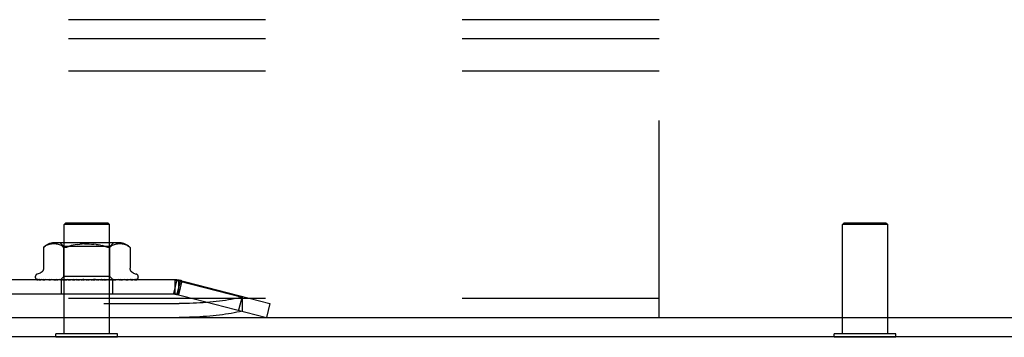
# Model space of a CAD drawing. Header units: inches. Extents: x 0 to 195, y 0 to 126.
# Tile 4 of 41: x 27.15 to 32.53, y 7.01 to 8.74. Entities that reach past the tile are written whole.
import ezdxf

# ---------------------------------------------------------------- set-up
doc = ezdxf.new("R2010")
doc.units = ezdxf.units.IN
doc.header["$LTSCALE"] = 10.747126
doc.header["$MEASUREMENT"] = 0
doc.linetypes.add('HIDDEN', pattern=[0.2, 0.1, -0.1])
doc.layers.get('0').update_dxf_attribs({"linetype": 'CONTINUOUS'})
doc.layers.add('DEFAULT_2', color=8, linetype='HIDDEN')

msp = doc.modelspace()

# ---------------------------------------------------------------- linework, layer by layer
at = {"color": 3, "linetype": 'Continuous'}
for p, q in [((15.5824, 7.1182), (33.5154, 7.1182)), ((15.5674, 7.0142), (33.4634, 7.0142))]:
    msp.add_line(p, q, dxfattribs=at)
at = {"color": 7, "linetype": 'Continuous'}
for p, q in [((27.3469, 7.0102), (27.3469, 7.0142)), ((27.6839, 7.0102), (27.3469, 7.0102)), ((27.6839, 7.0102), (27.6839, 7.0142)), ((31.5969, 7.0102), (31.5969, 7.0142)), ((31.9339, 7.0102), (31.5969, 7.0102)), ((31.9339, 7.0102), (31.9339, 7.0142))]:
    msp.add_line(p, q, dxfattribs=at)
at = {"layer": 'DEFAULT_2', "color": 8, "linetype": 'HIDDEN'}
for p, q in [((30.6404, 8.7432), (15.6404, 8.7432)), ((30.6404, 7.1182), (30.6404, 8.7432)), ((30.6404, 8.6392), (15.6404, 8.6392)), ((30.6404, 8.4622), (15.6404, 8.4622)), ((27.4014, 7.6352), (27.3914, 7.6252)), ((27.4014, 7.6352), (27.6294, 7.6352)), ((27.6294, 7.6352), (27.6394, 7.6252)), ((31.6514, 7.6352), (31.6414, 7.6252)), ((31.6514, 7.6352), (31.8794, 7.6352)), ((31.8794, 7.6352), (31.8894, 7.6252)), ((27.6394, 7.6252), (27.3914, 7.6252)), ((27.3914, 7.0282), (27.3914, 7.6252)), ((27.6394, 7.0282), (27.6394, 7.6252)), ((31.8894, 7.6252), (31.6414, 7.6252)), ((31.6414, 7.0282), (31.6414, 7.6252)), ((31.8894, 7.0282), (31.8894, 7.6252)), ((27.2794, 7.5009), (27.28, 7.5014)), ((27.2794, 7.5009), (27.2794, 7.3883)), ((27.2804, 7.5018), (27.2797, 7.5012)), ((27.2817, 7.5029), (27.2833, 7.5043)), ((27.2833, 7.5043), (27.2882, 7.5079)), ((27.2987, 7.5135), (27.2934, 7.511)), ((27.3042, 7.5155), (27.2987, 7.5135)), ((27.3096, 7.517), (27.3041, 7.5154)), ((27.315, 7.5181), (27.3095, 7.5169)), ((27.3203, 7.5189), (27.3149, 7.5181)), ((27.3254, 7.5193), (27.3202, 7.5188)), ((27.3304, 7.5196), (27.3253, 7.5193)), ((27.3352, 7.5197), (27.3302, 7.5196)), ((27.34, 7.5196), (27.3351, 7.5197)), ((27.695, 7.5252), (27.3358, 7.5252)), ((27.3448, 7.5193), (27.3399, 7.5196)), ((27.3498, 7.5189), (27.3447, 7.5193)), ((27.3549, 7.5181), (27.3497, 7.5189)), ((27.3603, 7.517), (27.3549, 7.5181)), ((27.3658, 7.5155), (27.3603, 7.517)), ((27.3714, 7.5135), (27.3658, 7.5155)), ((27.3902, 7.5052), (27.3702, 7.5252)), ((27.3768, 7.511), (27.3713, 7.5135)), ((27.3819, 7.5079), (27.3767, 7.511)), ((27.3818, 7.5079), (27.3867, 7.5043)), ((27.6407, 7.5052), (27.3902, 7.5052)), ((27.3902, 7.3422), (27.3902, 7.5052)), ((27.4027, 7.5014), (27.4056, 7.5021)), ((27.4643, 7.5169), (27.4766, 7.5182)), ((27.5666, 7.5169), (27.5784, 7.5153)), ((27.6359, 7.501), (27.6382, 7.5014)), ((27.6407, 7.5052), (27.6607, 7.5252)), ((27.6407, 7.3422), (27.6407, 7.5052)), ((27.649, 7.5079), (27.6441, 7.5043)), ((27.6541, 7.511), (27.649, 7.5079)), ((27.6595, 7.5135), (27.6541, 7.511)), ((27.6651, 7.5155), (27.6595, 7.5135)), ((27.6706, 7.517), (27.665, 7.5155)), ((27.676, 7.5181), (27.6705, 7.517)), ((27.6811, 7.5189), (27.6759, 7.5181)), ((27.6861, 7.5193), (27.6811, 7.5189)), ((27.691, 7.5196), (27.686, 7.5193)), ((27.6958, 7.5197), (27.6909, 7.5196)), ((27.7006, 7.5196), (27.6957, 7.5197)), ((27.7056, 7.5193), (27.7005, 7.5196)), ((27.7107, 7.5188), (27.7055, 7.5193)), ((27.716, 7.5181), (27.7106, 7.5189)), ((27.7213, 7.5169), (27.7159, 7.5181)), ((27.7268, 7.5154), (27.7212, 7.517)), ((27.7322, 7.5135), (27.7267, 7.5155)), ((27.7375, 7.511), (27.7321, 7.5135)), ((27.7514, 7.5009), (27.7515, 7.5009)), ((27.7515, 7.5009), (27.7515, 7.3883)), ((27.9954, 7.3232), (19.0355, 7.3232)), ((27.2342, 7.3397), (27.2342, 7.3389)), ((27.2384, 7.328), (27.2385, 7.328)), ((27.3721, 7.324), (27.243, 7.3258)), ((27.2602, 7.3608), (27.2451, 7.3554)), ((27.3735, 7.324), (27.2461, 7.3258)), ((27.376, 7.324), (27.2498, 7.3258)), ((27.2578, 7.326), (27.2578, 7.326)), ((27.38, 7.324), (27.2589, 7.3258)), ((27.2662, 7.3258), (27.2656, 7.3259)), ((27.3848, 7.324), (27.2662, 7.3258)), ((27.281, 7.3258), (27.2806, 7.3259)), ((27.3913, 7.324), (27.281, 7.3258)), ((27.2916, 7.3258), (27.2914, 7.3259)), ((27.3984, 7.324), (27.2916, 7.3258)), ((27.2916, 7.3258), (27.2916, 7.3258)), ((27.3006, 7.3247), (27.3074, 7.3238)), ((27.3074, 7.3238), (27.3128, 7.3232)), ((27.4072, 7.324), (27.3116, 7.3258)), ((27.4163, 7.324), (27.3251, 7.3258)), ((27.3251, 7.3258), (27.3252, 7.3258)), ((27.3361, 7.3246), (27.344, 7.3238)), ((27.344, 7.3238), (27.3501, 7.3232)), ((27.427, 7.324), (27.3495, 7.3258)), ((27.4377, 7.324), (27.3655, 7.3258)), ((27.3655, 7.3258), (27.3658, 7.3258)), ((27.3658, 7.3258), (27.3824, 7.3242)), ((27.3712, 7.3232), (27.3902, 7.3422)), ((27.3721, 7.324), (27.3721, 7.324)), ((27.3735, 7.324), (27.3734, 7.324)), ((27.3749, 7.3232), (27.3749, 7.2452)), ((27.376, 7.324), (27.3761, 7.324)), ((27.3764, 7.3232), (27.3797, 7.324)), ((27.38, 7.324), (27.3797, 7.324)), ((27.3824, 7.3242), (27.3933, 7.3232)), ((27.3848, 7.324), (27.385, 7.324)), ((27.3883, 7.3232), (27.385, 7.324)), ((27.3862, 7.3232), (27.391, 7.324)), ((27.6407, 7.3422), (27.3902, 7.3422)), ((27.3913, 7.324), (27.391, 7.324)), ((27.4501, 7.324), (27.3935, 7.3258)), ((27.3984, 7.324), (27.3987, 7.324)), ((27.4035, 7.3232), (27.3987, 7.324)), ((27.4006, 7.3232), (27.4068, 7.324)), ((27.4072, 7.324), (27.4068, 7.324)), ((27.4621, 7.324), (27.4114, 7.3258)), ((27.4114, 7.3258), (27.4117, 7.3258)), ((27.4117, 7.3258), (27.4409, 7.3232)), ((27.4163, 7.324), (27.4166, 7.324)), ((27.4227, 7.3232), (27.4166, 7.324)), ((27.4192, 7.3232), (27.4265, 7.324)), ((27.427, 7.324), (27.4265, 7.324)), ((27.4377, 7.324), (27.4381, 7.324)), ((27.4453, 7.3232), (27.4381, 7.324)), ((27.4413, 7.3232), (27.4494, 7.324)), ((27.4756, 7.324), (27.442, 7.3258)), ((27.4501, 7.324), (27.4494, 7.324)), ((27.4884, 7.324), (27.4612, 7.3258)), ((27.4612, 7.3258), (27.4613, 7.3258)), ((27.4613, 7.3258), (27.4912, 7.3232)), ((27.4621, 7.324), (27.4624, 7.324)), ((27.4704, 7.3232), (27.4624, 7.324)), ((27.4661, 7.3232), (27.4747, 7.324)), ((27.4756, 7.324), (27.4747, 7.324)), ((27.4884, 7.324), (27.4885, 7.324)), ((27.4972, 7.3232), (27.4885, 7.324)), ((27.4926, 7.3232), (27.5015, 7.324)), ((27.5246, 7.3232), (27.5157, 7.324)), ((27.52, 7.3232), (27.5288, 7.324)), ((27.552, 7.3248), (27.5418, 7.324)), ((27.5517, 7.3232), (27.5428, 7.324)), ((27.5472, 7.3232), (27.5556, 7.324)), ((27.5634, 7.3258), (27.552, 7.3248)), ((27.5558, 7.324), (27.5556, 7.324)), ((27.595, 7.3258), (27.5558, 7.324)), ((27.5947, 7.3258), (27.565, 7.3232)), ((27.6136, 7.3258), (27.5683, 7.324)), ((27.5683, 7.324), (27.569, 7.324)), ((27.5774, 7.3232), (27.569, 7.324)), ((27.5733, 7.3232), (27.5809, 7.324)), ((27.5813, 7.324), (27.5809, 7.324)), ((27.643, 7.3258), (27.5813, 7.324)), ((27.66, 7.3258), (27.5926, 7.324)), ((27.5926, 7.324), (27.5932, 7.324)), ((27.601, 7.3232), (27.5932, 7.324)), ((27.5947, 7.3258), (27.595, 7.3258)), ((27.5972, 7.3232), (27.6039, 7.324)), ((27.6042, 7.324), (27.6039, 7.324)), ((27.6863, 7.3258), (27.6042, 7.324)), ((27.7012, 7.3258), (27.6142, 7.324)), ((27.6142, 7.324), (27.6146, 7.324)), ((27.6142, 7.3232), (27.621, 7.3238)), ((27.6214, 7.3232), (27.6146, 7.324)), ((27.6182, 7.3232), (27.6237, 7.324)), ((27.621, 7.3238), (27.6427, 7.3258)), ((27.624, 7.324), (27.6237, 7.324)), ((27.7234, 7.3258), (27.624, 7.324)), ((27.7356, 7.3258), (27.6321, 7.324)), ((27.6321, 7.324), (27.6325, 7.324)), ((27.638, 7.3232), (27.6325, 7.324)), ((27.6355, 7.3232), (27.6396, 7.324)), ((27.6397, 7.324), (27.6396, 7.324)), ((27.6398, 7.324), (27.6397, 7.324)), ((27.753, 7.3258), (27.6398, 7.324)), ((27.6595, 7.3234), (27.6407, 7.3422)), ((27.6427, 7.3258), (27.643, 7.3258)), ((27.762, 7.3258), (27.6458, 7.324)), ((27.6458, 7.324), (27.6461, 7.324)), ((27.6502, 7.3232), (27.6461, 7.324)), ((27.6485, 7.3232), (27.6509, 7.324)), ((27.6511, 7.324), (27.6509, 7.324)), ((27.774, 7.3258), (27.6511, 7.324)), ((27.7796, 7.3258), (27.6548, 7.324)), ((27.6548, 7.324), (27.6549, 7.324)), ((27.6559, 7.3232), (27.6559, 7.2452)), ((27.6575, 7.324), (27.6574, 7.324)), ((27.7857, 7.3258), (27.6575, 7.324)), ((27.7875, 7.3258), (27.6587, 7.324)), ((27.6587, 7.324), (27.6588, 7.324)), ((27.6597, 7.3232), (27.6595, 7.3234)), ((27.6745, 7.3246), (27.6861, 7.3258)), ((27.6861, 7.3258), (27.6863, 7.3258)), ((27.7097, 7.3242), (27.7171, 7.3251)), ((27.7171, 7.3251), (27.7234, 7.3258)), ((27.7235, 7.3258), (27.7234, 7.3258)), ((27.7357, 7.3259), (27.7356, 7.3258)), ((27.7534, 7.3259), (27.753, 7.3258)), ((27.7707, 7.3608), (27.7857, 7.3554)), ((27.7909, 7.3269), (27.791, 7.327)), ((27.7967, 7.3397), (27.7967, 7.3389)), ((28.0076, 7.3252), (27.9881, 7.2497)), ((27.9954, 7.3232), (27.9954, 7.2452)), ((28.0269, 7.3202), (28.0074, 7.2447)), ((28.0076, 7.3252), (28.5154, 7.1942)), ((28.0154, 7.3182), (28.3635, 7.2284)), ((28.0154, 7.3182), (28.0154, 7.2427)), ((28.0348, 7.3182), (28.0154, 7.2427)), ((30.6404, 7.2222), (15.6404, 7.2222)), ((27.9954, 7.2452), (19.0355, 7.2452)), ((27.9881, 7.2497), (28.4959, 7.1187)), ((28.364, 7.2333), (28.3445, 7.1577)), ((28.3635, 7.2284), (28.3635, 7.1528)), ((19.011, 7.1942), (28.0199, 7.1942)), ((28.5154, 7.1942), (28.4959, 7.1187)), ((19.011, 7.1187), (28.0199, 7.1187)), ((27.6839, 7.0282), (27.3469, 7.0282)), ((27.3469, 7.0142), (27.3469, 7.0282)), ((27.6839, 7.0142), (27.6839, 7.0282)), ((31.9339, 7.0282), (31.5969, 7.0282)), ((31.5969, 7.0142), (31.5969, 7.0282)), ((31.9339, 7.0142), (31.9339, 7.0282))]:
    msp.add_line(p, q, dxfattribs=at)
for points in [[(27.2795, 7.501), (27.2794, 7.5009), (27.2794, 7.5009)], [(27.2804, 7.5018), (27.281, 7.5023), (27.2817, 7.5029)], [(27.282, 7.5032), (27.2814, 7.5027), (27.2809, 7.5022)], [(27.2934, 7.511), (27.2883, 7.5079), (27.2833, 7.5043)], [(27.4027, 7.5014), (27.4, 7.501), (27.3974, 7.5009), (27.395, 7.501), (27.3927, 7.5014), (27.3906, 7.5021), (27.3885, 7.503), (27.3867, 7.5043)], [(27.412, 7.5043), (27.4087, 7.503), (27.4056, 7.5021)], [(27.4643, 7.5169), (27.4524, 7.5153), (27.4412, 7.5131), (27.4306, 7.5106), (27.4209, 7.5077), (27.412, 7.5043)], [(27.412, 7.5043), (27.4209, 7.5077), (27.4306, 7.5106), (27.4412, 7.5131)], [(27.5023, 7.5195), (27.4893, 7.519), (27.4766, 7.5182)], [(27.5023, 7.5195), (27.5154, 7.5197), (27.5286, 7.5195), (27.5416, 7.519), (27.5543, 7.5182)], [(27.5897, 7.5131), (27.5784, 7.5153), (27.5666, 7.5169), (27.5543, 7.5182)], [(27.5897, 7.5131), (27.6002, 7.5106), (27.61, 7.5077)], [(27.6189, 7.5043), (27.6099, 7.5077), (27.6002, 7.5106)], [(27.6359, 7.501), (27.6335, 7.5009), (27.6309, 7.501), (27.6282, 7.5014), (27.6253, 7.5021), (27.6222, 7.503), (27.6189, 7.5043)], [(27.6441, 7.5043), (27.6423, 7.503), (27.6403, 7.5021), (27.6382, 7.5014)], [(27.7375, 7.511), (27.7426, 7.5079), (27.7476, 7.5043)], [(27.7476, 7.5043), (27.7488, 7.5032), (27.7498, 7.5024), (27.7506, 7.5017), (27.7511, 7.5012)], [(27.7514, 7.5009), (27.7511, 7.5012), (27.7506, 7.5017), (27.7498, 7.5024), (27.7488, 7.5032), (27.7476, 7.5043)], [(27.2794, 7.3882), (27.2794, 7.387), (27.2791, 7.3845), (27.2787, 7.382), (27.2781, 7.3797), (27.2773, 7.3775), (27.2764, 7.3754), (27.2753, 7.3734), (27.2741, 7.3715), (27.2728, 7.3698), (27.2714, 7.3683), (27.27, 7.3668), (27.2685, 7.3655), (27.2669, 7.3643), (27.2653, 7.3633), (27.2636, 7.3624), (27.262, 7.3616), (27.2602, 7.3608)], [(27.7707, 7.3608), (27.7689, 7.3616), (27.7672, 7.3624), (27.7656, 7.3633), (27.764, 7.3643), (27.7624, 7.3655), (27.7609, 7.3668), (27.7594, 7.3683), (27.758, 7.3698), (27.7567, 7.3715), (27.7556, 7.3734), (27.7545, 7.3754), (27.7535, 7.3775), (27.7528, 7.3797), (27.7521, 7.382), (27.7517, 7.3845), (27.7515, 7.387), (27.7515, 7.3882)], [(27.2452, 7.3232), (27.2439, 7.3237), (27.2427, 7.3243), (27.2417, 7.325), (27.2408, 7.3256), (27.2401, 7.3262), (27.2395, 7.3268), (27.239, 7.3272), (27.2387, 7.3276), (27.2385, 7.3279), (27.2384, 7.328), (27.2384, 7.328)], [(27.243, 7.3258), (27.2428, 7.3259), (27.2422, 7.3259), (27.2416, 7.326), (27.2411, 7.3262), (27.2406, 7.3264), (27.2402, 7.3266), (27.2398, 7.3268), (27.2395, 7.327), (27.2394, 7.3271)], [(27.2394, 7.3271), (27.2403, 7.3265), (27.2415, 7.3258), (27.2427, 7.3252), (27.2441, 7.3246), (27.2454, 7.3241), (27.2469, 7.3236), (27.2486, 7.3232)], [(27.2461, 7.3258), (27.2457, 7.3259), (27.2451, 7.3259), (27.2446, 7.3261), (27.2442, 7.3262), (27.2439, 7.3263), (27.2437, 7.3264), (27.2436, 7.3265), (27.2436, 7.3265)], [(27.2436, 7.3265), (27.2436, 7.3264), (27.2438, 7.3263)], [(27.2438, 7.3263), (27.2443, 7.326), (27.2447, 7.3257), (27.2452, 7.3254), (27.2456, 7.3252), (27.2462, 7.3248), (27.2467, 7.3245), (27.2473, 7.3242), (27.2479, 7.3239), (27.2486, 7.3236), (27.2493, 7.3234), (27.2497, 7.3232)], [(27.2484, 7.3261), (27.2497, 7.3257), (27.2515, 7.3252), (27.2534, 7.3248), (27.2554, 7.3243), (27.2574, 7.3239), (27.2595, 7.3235), (27.2612, 7.3232)], [(27.2498, 7.3258), (27.2492, 7.3259), (27.2487, 7.326), (27.2484, 7.326)], [(27.2589, 7.3258), (27.2586, 7.3259), (27.2581, 7.3259), (27.2579, 7.326), (27.2578, 7.326)], [(27.2578, 7.326), (27.2579, 7.326), (27.2581, 7.3258), (27.2585, 7.3257)], [(27.2585, 7.3257), (27.2594, 7.3252), (27.2599, 7.3249), (27.2605, 7.3246), (27.2611, 7.3243), (27.2618, 7.324), (27.2624, 7.3237), (27.2631, 7.3234), (27.2638, 7.3232)], [(27.2656, 7.3259), (27.2675, 7.3256), (27.2701, 7.3251), (27.2727, 7.3247), (27.2754, 7.3243), (27.2782, 7.3238), (27.281, 7.3235), (27.2829, 7.3232)], [(27.2806, 7.3259), (27.2807, 7.3259), (27.2808, 7.3258), (27.2811, 7.3257), (27.2816, 7.3255), (27.2821, 7.3253)], [(27.2821, 7.3253), (27.2834, 7.3247), (27.2841, 7.3243), (27.2849, 7.324), (27.2858, 7.3236), (27.2867, 7.3233), (27.2868, 7.3232)], [(27.2915, 7.3259), (27.2938, 7.3255), (27.3006, 7.3247)], [(27.3116, 7.3258), (27.3116, 7.3258), (27.3117, 7.3258), (27.3121, 7.3257), (27.3125, 7.3256), (27.3131, 7.3254), (27.3137, 7.3251), (27.3143, 7.3248), (27.315, 7.3245), (27.3158, 7.3241), (27.3166, 7.3238), (27.3175, 7.3234), (27.3181, 7.3232)], [(27.3252, 7.3258), (27.3281, 7.3255), (27.3361, 7.3246)], [(27.3495, 7.3258), (27.3497, 7.3258), (27.3501, 7.3258), (27.3505, 7.3257), (27.3511, 7.3255), (27.3517, 7.3253), (27.3523, 7.325), (27.353, 7.3247)], [(27.353, 7.3247), (27.3545, 7.324), (27.3552, 7.3237), (27.356, 7.3234), (27.3564, 7.3232)], [(27.3712, 7.3232), (27.3715, 7.3235), (27.3717, 7.3237), (27.3719, 7.3239), (27.372, 7.324), (27.3721, 7.324), (27.3721, 7.324)], [(27.3716, 7.3232), (27.372, 7.3234), (27.3724, 7.3236), (27.3729, 7.3238), (27.3734, 7.324)], [(27.3721, 7.3232), (27.372, 7.3234), (27.372, 7.3236), (27.3721, 7.3238), (27.3721, 7.324)], [(27.3732, 7.3232), (27.3733, 7.3235), (27.3735, 7.3237), (27.3735, 7.3239), (27.3735, 7.324), (27.3735, 7.324), (27.3735, 7.324)], [(27.3745, 7.3232), (27.3749, 7.3235), (27.3752, 7.3237), (27.3755, 7.3239), (27.3757, 7.324), (27.3759, 7.324), (27.376, 7.324)], [(27.3777, 7.3232), (27.3772, 7.3234), (27.3768, 7.3236), (27.3764, 7.3238), (27.3761, 7.324)], [(27.3802, 7.3232), (27.3803, 7.3235), (27.3803, 7.3237), (27.3803, 7.3239), (27.3801, 7.324), (27.38, 7.324)], [(27.3829, 7.3232), (27.3833, 7.3235), (27.3838, 7.3237), (27.3842, 7.3239), (27.3845, 7.324), (27.3848, 7.324), (27.3848, 7.324)], [(27.3922, 7.3232), (27.3922, 7.3235), (27.392, 7.3237), (27.3919, 7.3239), (27.3916, 7.324), (27.3913, 7.324)], [(27.3935, 7.3258), (27.3936, 7.3258), (27.3941, 7.3258), (27.3946, 7.3257), (27.3953, 7.3255), (27.396, 7.3252), (27.3967, 7.3249), (27.3974, 7.3246), (27.3981, 7.3243), (27.3988, 7.3239), (27.3996, 7.3236), (27.4004, 7.3232)], [(27.396, 7.3232), (27.3966, 7.3235), (27.3971, 7.3237), (27.3975, 7.3239), (27.398, 7.324), (27.3984, 7.324), (27.3984, 7.324)], [(27.4086, 7.3232), (27.4085, 7.3235), (27.4082, 7.3237), (27.4079, 7.3239), (27.4076, 7.324), (27.4072, 7.324)], [(27.4135, 7.3232), (27.4141, 7.3235), (27.4146, 7.3237), (27.4152, 7.3239), (27.4157, 7.324), (27.4162, 7.324), (27.4163, 7.324)], [(27.4289, 7.3232), (27.4286, 7.3235), (27.4283, 7.3237), (27.4279, 7.3239), (27.4275, 7.324), (27.427, 7.324)], [(27.4347, 7.3232), (27.4353, 7.3235), (27.4359, 7.3237), (27.4365, 7.3239), (27.437, 7.324), (27.4376, 7.324), (27.4377, 7.324)], [(27.442, 7.3258), (27.4425, 7.3258), (27.4432, 7.3257), (27.4439, 7.3255), (27.4445, 7.3252), (27.4452, 7.3249), (27.4458, 7.3246), (27.4464, 7.3243), (27.4475, 7.3237)], [(27.4475, 7.3237), (27.4481, 7.3233), (27.4483, 7.3232)], [(27.4523, 7.3232), (27.4519, 7.3235), (27.4515, 7.3237), (27.451, 7.3239), (27.4505, 7.324), (27.4501, 7.324)], [(27.4582, 7.324), (27.458, 7.324), (27.4579, 7.3241), (27.4578, 7.3242), (27.4577, 7.3243), (27.4578, 7.3245), (27.4579, 7.3247), (27.4581, 7.325), (27.4583, 7.3252), (27.4587, 7.3254), (27.4591, 7.3256), (27.4596, 7.3257), (27.4601, 7.3258), (27.4607, 7.3258), (27.4612, 7.3258)], [(27.4587, 7.3232), (27.4594, 7.3235), (27.46, 7.3237), (27.4606, 7.3239), (27.4612, 7.324), (27.4618, 7.324), (27.4621, 7.324)], [(27.478, 7.3232), (27.4775, 7.3235), (27.477, 7.3237), (27.4765, 7.3239), (27.4759, 7.324), (27.4756, 7.324)], [(27.4849, 7.3232), (27.4855, 7.3235), (27.4861, 7.3237), (27.4867, 7.3239), (27.4873, 7.324), (27.4879, 7.324), (27.4884, 7.324)], [(27.4938, 7.3257), (27.4943, 7.3256), (27.4949, 7.3254), (27.4954, 7.3252), (27.4959, 7.325), (27.4963, 7.3247), (27.4967, 7.3245), (27.497, 7.3243), (27.4972, 7.3241)], [(27.5032, 7.3239), (27.5018, 7.3241), (27.5003, 7.3244), (27.4987, 7.3247), (27.4971, 7.3251), (27.4955, 7.3254), (27.494, 7.3257)], [(27.4972, 7.3241), (27.4977, 7.3238), (27.4979, 7.3236), (27.4982, 7.3234), (27.4985, 7.3232)], [(27.5032, 7.3239), (27.5027, 7.324), (27.5021, 7.324), (27.5015, 7.324)], [(27.505, 7.3232), (27.5045, 7.3235), (27.5039, 7.3237), (27.5034, 7.3239), (27.5032, 7.3239)], [(27.5121, 7.3232), (27.5127, 7.3235), (27.5132, 7.3237), (27.5138, 7.3239), (27.5145, 7.324), (27.5151, 7.324), (27.5157, 7.324)], [(27.5325, 7.3232), (27.5319, 7.3235), (27.5313, 7.3237), (27.5307, 7.3239), (27.53, 7.324), (27.5294, 7.324), (27.5288, 7.324)], [(27.5394, 7.3232), (27.5399, 7.3235), (27.5405, 7.3237), (27.5411, 7.3239), (27.5416, 7.324), (27.5418, 7.324)], [(27.5418, 7.324), (27.5422, 7.324), (27.5428, 7.324)], [(27.5593, 7.3232), (27.5586, 7.3235), (27.558, 7.3237), (27.5574, 7.3239), (27.5568, 7.324), (27.5562, 7.324), (27.5558, 7.324)], [(27.5576, 7.3232), (27.5579, 7.3234), (27.5583, 7.3236), (27.5592, 7.3242)], [(27.5592, 7.3242), (27.5597, 7.3245), (27.5602, 7.3248), (27.5608, 7.3251), (27.5614, 7.3253), (27.5621, 7.3256), (27.5627, 7.3257), (27.5634, 7.3258)], [(27.5659, 7.3232), (27.5664, 7.3235), (27.5668, 7.3237), (27.5673, 7.3239), (27.5679, 7.324), (27.5683, 7.324)], [(27.5845, 7.3232), (27.5839, 7.3235), (27.5832, 7.3237), (27.5826, 7.3239), (27.582, 7.324), (27.5815, 7.324), (27.5813, 7.324)], [(27.5906, 7.3232), (27.5909, 7.3235), (27.5913, 7.3237), (27.5917, 7.3239), (27.5922, 7.324), (27.5926, 7.324)], [(27.6072, 7.3232), (27.6066, 7.3235), (27.606, 7.3237), (27.6054, 7.3239), (27.6049, 7.324), (27.6044, 7.324), (27.6042, 7.324)], [(27.6069, 7.3232), (27.607, 7.3232), (27.6076, 7.3236), (27.6082, 7.3239), (27.6089, 7.3242), (27.6095, 7.3245), (27.6102, 7.3249), (27.6109, 7.3252), (27.6116, 7.3254), (27.6123, 7.3256), (27.6129, 7.3258), (27.6135, 7.3258), (27.6136, 7.3258)], [(27.6125, 7.3232), (27.6128, 7.3235), (27.613, 7.3237), (27.6134, 7.3239), (27.6138, 7.324), (27.6142, 7.324)], [(27.6266, 7.3232), (27.626, 7.3235), (27.6255, 7.3237), (27.625, 7.3239), (27.6245, 7.324), (27.6241, 7.324), (27.624, 7.324)], [(27.631, 7.3232), (27.6311, 7.3235), (27.6313, 7.3237), (27.6315, 7.3239), (27.6318, 7.324), (27.6321, 7.324)], [(27.642, 7.3232), (27.6415, 7.3235), (27.6411, 7.3237), (27.6407, 7.3238), (27.6403, 7.3239), (27.64, 7.324), (27.6398, 7.324)], [(27.6452, 7.3232), (27.6452, 7.3235), (27.6453, 7.3237), (27.6454, 7.3239), (27.6456, 7.324), (27.6458, 7.324)], [(27.6528, 7.3232), (27.6524, 7.3235), (27.652, 7.3237), (27.6516, 7.3239), (27.6514, 7.324), (27.6511, 7.324), (27.6511, 7.324)], [(27.6531, 7.3232), (27.6532, 7.3233), (27.6541, 7.3236), (27.6549, 7.324), (27.6556, 7.3244), (27.6564, 7.3247), (27.6572, 7.3251), (27.6579, 7.3253), (27.6586, 7.3256), (27.6592, 7.3257), (27.6597, 7.3258), (27.66, 7.3258)], [(27.6548, 7.3232), (27.6547, 7.3235), (27.6546, 7.3237), (27.6546, 7.3239), (27.6547, 7.324), (27.6548, 7.324)], [(27.6575, 7.3232), (27.6569, 7.3234), (27.6563, 7.3236), (27.6556, 7.3238), (27.6549, 7.324)], [(27.6566, 7.3232), (27.6569, 7.3234), (27.6571, 7.3236), (27.6573, 7.3238), (27.6574, 7.324)], [(27.6586, 7.3232), (27.6583, 7.3235), (27.658, 7.3237), (27.6578, 7.3239), (27.6576, 7.324), (27.6575, 7.324), (27.6575, 7.324)], [(27.6593, 7.3232), (27.6591, 7.3235), (27.6589, 7.3237), (27.6588, 7.3239), (27.6587, 7.324), (27.6587, 7.324), (27.6587, 7.324)], [(27.6595, 7.3234), (27.6593, 7.3236), (27.659, 7.3238), (27.6588, 7.324)], [(27.6598, 7.3232), (27.6622, 7.3234), (27.6745, 7.3246)], [(27.6944, 7.3232), (27.6949, 7.3234), (27.6957, 7.3237), (27.6965, 7.3241), (27.6979, 7.3247)], [(27.6979, 7.3247), (27.6986, 7.325), (27.6993, 7.3253), (27.6999, 7.3255), (27.7004, 7.3257), (27.7008, 7.3258), (27.701, 7.3258), (27.7012, 7.3258)], [(27.7002, 7.3232), (27.7024, 7.3234), (27.7097, 7.3242)], [(27.7294, 7.3232), (27.7296, 7.3233), (27.7305, 7.3236), (27.7314, 7.324), (27.7321, 7.3243), (27.7335, 7.325)], [(27.7335, 7.325), (27.7341, 7.3252), (27.7346, 7.3255), (27.7351, 7.3257), (27.7354, 7.3258), (27.7356, 7.3258), (27.7357, 7.3258)], [(27.734, 7.3232), (27.736, 7.3234), (27.7391, 7.3238), (27.7422, 7.3242), (27.7452, 7.3247), (27.7482, 7.3251), (27.7513, 7.3255), (27.7534, 7.3259)], [(27.7567, 7.3232), (27.757, 7.3233), (27.7578, 7.3236), (27.7586, 7.324), (27.7593, 7.3243), (27.76, 7.3246), (27.7606, 7.3249)], [(27.7599, 7.3232), (27.7617, 7.3235), (27.7642, 7.3239), (27.7666, 7.3243), (27.7689, 7.3247), (27.7712, 7.3252), (27.7734, 7.3256), (27.7749, 7.326)], [(27.7606, 7.3249), (27.7617, 7.3255), (27.7622, 7.3257), (27.7625, 7.3258), (27.7626, 7.3259)], [(27.7626, 7.3259), (27.7627, 7.3259), (27.7627, 7.3259), (27.7626, 7.3259), (27.7624, 7.3259), (27.762, 7.3258)], [(27.7749, 7.3259), (27.7746, 7.3259), (27.774, 7.3258)], [(27.7753, 7.3232), (27.7759, 7.3234), (27.7765, 7.3237), (27.7772, 7.3239), (27.7777, 7.3242), (27.7783, 7.3245), (27.7788, 7.3248), (27.7793, 7.325), (27.7798, 7.3253), (27.7802, 7.3255)], [(27.7771, 7.3232), (27.7774, 7.3233), (27.7792, 7.3236), (27.7809, 7.324), (27.7825, 7.3245), (27.784, 7.3249), (27.7855, 7.3254), (27.7869, 7.3259), (27.7878, 7.3263)], [(27.7812, 7.3261), (27.7812, 7.3262), (27.7813, 7.3262), (27.7813, 7.3262), (27.7811, 7.3261), (27.7808, 7.326), (27.7803, 7.3259), (27.7798, 7.3259), (27.7796, 7.3258)], [(27.7802, 7.3255), (27.7809, 7.3259), (27.7811, 7.3261), (27.7812, 7.3261)], [(27.7846, 7.3232), (27.7847, 7.3232), (27.7854, 7.3235), (27.7861, 7.3238), (27.7867, 7.3241), (27.7873, 7.3244), (27.7878, 7.3247), (27.7883, 7.325), (27.7888, 7.3253), (27.7893, 7.3256), (27.7897, 7.3259), (27.79, 7.3262), (27.7903, 7.3264), (27.7906, 7.3266), (27.7909, 7.3269)], [(27.7851, 7.3232), (27.7854, 7.3233), (27.7867, 7.3238), (27.788, 7.3243), (27.7891, 7.325), (27.7904, 7.3258)], [(27.7878, 7.3263), (27.7875, 7.3261), (27.7869, 7.326), (27.7863, 7.3259), (27.7857, 7.3258)], [(27.791, 7.327), (27.791, 7.327), (27.7909, 7.3269), (27.7908, 7.3268), (27.7906, 7.3267), (27.7903, 7.3265), (27.7899, 7.3264), (27.7896, 7.3262), (27.7892, 7.3261), (27.7888, 7.326), (27.7883, 7.3259), (27.7878, 7.3259), (27.7875, 7.3258)], [(27.9954, 7.3232), (27.9987, 7.3231), (28.002, 7.3226), (28.0054, 7.3219), (28.0087, 7.321), (28.012, 7.3197), (28.0154, 7.3182)], [(27.9954, 7.2452), (27.9987, 7.2451), (28.002, 7.2449), (28.0054, 7.2446), (28.0087, 7.2441), (28.012, 7.2434), (28.0154, 7.2427)], [(28.3635, 7.2284), (28.3495, 7.2252), (28.335, 7.2221), (28.3201, 7.2192), (28.3047, 7.2165), (28.289, 7.2138), (28.2728, 7.2114), (28.2563, 7.209), (28.2394, 7.2069), (28.2223, 7.2049), (28.2048, 7.2031), (28.1871, 7.2014), (28.1691, 7.1999), (28.1509, 7.1986), (28.1326, 7.1974), (28.114, 7.1964), (28.0954, 7.1956), (28.0766, 7.195), (28.0577, 7.1946), (28.0388, 7.1943), (28.0199, 7.1942)], [(28.3635, 7.1528), (28.3495, 7.1497), (28.335, 7.1466), (28.3201, 7.1437), (28.3047, 7.1409), (28.289, 7.1383), (28.2728, 7.1358), (28.2563, 7.1335), (28.2394, 7.1314), (28.2223, 7.1294), (28.2048, 7.1275), (28.1871, 7.1259), (28.1691, 7.1244), (28.1509, 7.123), (28.1326, 7.1219), (28.114, 7.1209), (28.0954, 7.1201), (28.0766, 7.1195), (28.0577, 7.119), (28.0388, 7.1188), (28.0199, 7.1187)]]:
    msp.add_lwpolyline(points, dxfattribs=at)
for centre, radius, start, end in [((27.3358, 7.4477), 0.0776, 90, 136.6992), ((27.695, 7.4477), 0.0776, 43.3008, 90), ((27.2508, 7.3397), 0.0167, 110, 180), ((27.2508, 7.3389), 0.0167, 180, 250.0516), ((27.78, 7.3397), 0.0167, 0, 70), ((27.78, 7.3389), 0.0167, 308.6218, 360), ((27.9954, 7.1652), 0.158, 75.5332, 90), ((27.9954, 7.1652), 0.08, 75.5332, 90)]:
    msp.add_arc(centre, radius, start, end, dxfattribs=at)

doc.saveas('drawing.dxf')
